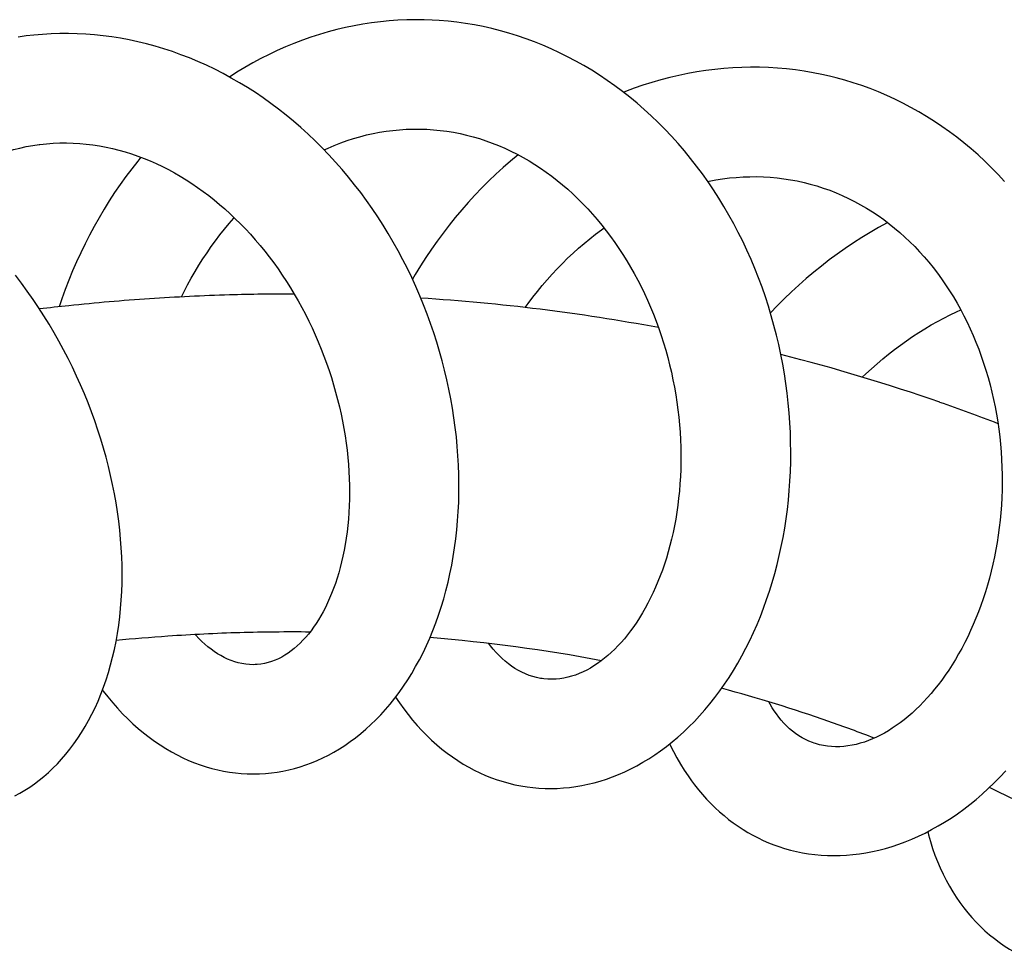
# Model space of a CAD drawing. Header units: millimetres. Extents: x 177 to 351, y 32 to 305.
# Tile 33 of 80: x 206.85 to 211.81, y 148.3 to 153. Entities that reach past the tile are written whole.
import ezdxf

# ---------------------------------------------------------------- set-up
doc = ezdxf.new("R2010")
doc.units = ezdxf.units.MM
doc.header["$LTSCALE"] = 30.734
doc.layers.get('0').update_dxf_attribs({"linetype": 'CONTINUOUS'})

msp = doc.modelspace()

# ---------------------------------------------------------------- linework, layer by layer
at = {"color": 7, "linetype": 'Continuous'}
for points in [[(208.9273, 152.9945), (208.8879, 152.996), (208.8437, 152.9965), (208.7995, 152.9958), (208.7552, 152.9939), (208.711, 152.9908), (208.6667, 152.9864), (208.6226, 152.9809), (208.5785, 152.9742), (208.5345, 152.9662), (208.4907, 152.957), (208.447, 152.9467), (208.4035, 152.9351), (208.3603, 152.9224), (208.3173, 152.9085), (208.2746, 152.8935), (208.2321, 152.8772), (208.19, 152.8599), (208.1482, 152.8414), (208.1067, 152.8217), (208.0656, 152.8009), (208.0248, 152.779), (207.9845, 152.7559), (207.9445, 152.7317), (207.9076, 152.708)], [(209.0517, 152.9836), (209.0075, 152.9886), (208.9631, 152.9924), (208.9273, 152.9945)], [(209.405, 149.1367), (209.4343, 149.1331), (209.4649, 149.1304), (209.4956, 149.1289), (209.5264, 149.1285), (209.5573, 149.1293), (209.5882, 149.1312), (209.619, 149.1342), (209.6499, 149.1383), (209.6808, 149.1435), (209.7116, 149.1499), (209.7425, 149.1575), (209.7734, 149.1662), (209.8044, 149.1761), (209.8353, 149.1872), (209.8661, 149.1995), (209.8968, 149.213), (209.9274, 149.2276), (209.9578, 149.2434), (209.988, 149.2604), (210.018, 149.2786), (210.0478, 149.2979), (210.0773, 149.3184), (210.1065, 149.3401), (210.1354, 149.363), (210.1639, 149.3871), (210.1921, 149.4123), (210.2198, 149.4387), (210.2471, 149.4662), (210.2738, 149.4948), (210.3, 149.5245), (210.3256, 149.5552), (210.3506, 149.5868), (210.3749, 149.6195), (210.3987, 149.6531), (210.4217, 149.6877), (210.4441, 149.7231), (210.4657, 149.7594), (210.4866, 149.7966), (210.5068, 149.8346), (210.5262, 149.8734), (210.5448, 149.913), (210.5627, 149.9534), (210.5797, 149.9945), (210.5958, 150.0363), (210.6111, 150.0788), (210.6256, 150.122), (210.6392, 150.1657), (210.6519, 150.21), (210.6637, 150.2549), (210.6747, 150.3002), (210.6846, 150.3459), (210.6937, 150.392), (210.7018, 150.4385), (210.709, 150.4852), (210.7152, 150.5324), (210.7205, 150.5798), (210.7248, 150.6275), (210.7282, 150.6756), (210.7305, 150.7239), (210.732, 150.7725), (210.7324, 150.8214), (210.7318, 150.8704), (210.7303, 150.9195), (210.7278, 150.9688), (210.7243, 151.0181), (210.7198, 151.0675), (210.7143, 151.1168), (210.7078, 151.166), (210.7004, 151.2151), (210.6919, 151.2641), (210.6824, 151.3129), (210.672, 151.3616), (210.6605, 151.4101), (210.648, 151.4585), (210.6345, 151.5067), (210.62, 151.5547), (210.6045, 151.6025), (210.588, 151.65), (210.5704, 151.6972), (210.5519, 151.744), (210.5325, 151.7904), (210.512, 151.8362), (210.4907, 151.8815), (210.4685, 151.9262), (210.4453, 151.9702), (210.4213, 152.0136), (210.3963, 152.0564), (210.3705, 152.0984), (210.3438, 152.1399), (210.3162, 152.1806), (210.2877, 152.2206), (210.2583, 152.26), (210.2281, 152.2987), (210.197, 152.3366), (210.1651, 152.3737), (210.1324, 152.4099), (210.0989, 152.4453), (210.0648, 152.4796), (210.0301, 152.5129), (209.9947, 152.5452), (209.9587, 152.5765), (209.9221, 152.6067), (209.8849, 152.6358), (209.8472, 152.6639), (209.8089, 152.6909), (209.7701, 152.7169), (209.7307, 152.7418), (209.6908, 152.7656), (209.6504, 152.7884), (209.6095, 152.81), (209.5683, 152.8305), (209.5266, 152.8498), (209.4847, 152.8679), (209.4424, 152.8849), (209.3999, 152.9007), (209.3571, 152.9153), (209.314, 152.9286), (209.2708, 152.9408), (209.2273, 152.9518), (209.1836, 152.9616), (209.1398, 152.9701), (209.0959, 152.9775), (209.0517, 152.9836)], [(206.8846, 152.9146), (206.8432, 152.9088)], [(207.0092, 152.9252), (206.9657, 152.9226), (206.9223, 152.9189), (206.8845, 152.9146)], [(208.0591, 149.2022), (208.089, 149.204), (208.1183, 149.2068), (208.1475, 149.2108), (208.1766, 149.2158), (208.2057, 149.222), (208.2346, 149.2292), (208.2634, 149.2376), (208.2921, 149.2472), (208.3207, 149.2578), (208.3491, 149.2696), (208.3773, 149.2825), (208.4054, 149.2966), (208.4333, 149.3118), (208.4608, 149.3282), (208.4881, 149.3457), (208.5151, 149.3643), (208.5417, 149.384), (208.5679, 149.4048), (208.5937, 149.4268), (208.6192, 149.4499), (208.6441, 149.4742), (208.6687, 149.4996), (208.6927, 149.5261), (208.7162, 149.5537), (208.7392, 149.5825), (208.7616, 149.6123), (208.7833, 149.6432), (208.8044, 149.675), (208.8248, 149.7078), (208.8444, 149.7416), (208.8633, 149.7762), (208.8815, 149.8116), (208.8988, 149.8479), (208.9154, 149.8851), (208.9311, 149.923), (208.946, 149.9617), (208.9601, 150.0011), (208.9733, 150.0413), (208.9856, 150.0822), (208.997, 150.1238), (209.0076, 150.1659), (209.0172, 150.2087), (209.026, 150.2521), (209.0338, 150.2959), (209.0407, 150.3402), (209.0467, 150.385), (209.0517, 150.4302), (209.0558, 150.4757), (209.0589, 150.5215), (209.061, 150.5675), (209.0622, 150.6139), (209.0625, 150.6605), (209.0618, 150.7073), (209.0601, 150.7545), (209.0574, 150.8019), (209.0538, 150.8495), (209.0492, 150.8973), (209.0436, 150.9453), (209.037, 150.9934), (209.0295, 151.0414), (209.0211, 151.0895), (209.0116, 151.1374), (209.0013, 151.1851), (208.99, 151.2327), (208.9777, 151.2802), (208.9645, 151.3275), (208.9504, 151.3746), (208.9353, 151.4215), (208.9192, 151.4683), (208.9022, 151.5149), (208.8842, 151.5613), (208.8652, 151.6076), (208.8453, 151.6535), (208.8244, 151.6991), (208.8026, 151.7444), (208.7799, 151.7891), (208.7564, 151.8334), (208.7319, 151.8771), (208.7067, 151.9202), (208.6806, 151.9627), (208.6536, 152.0046), (208.6258, 152.0459), (208.5972, 152.0866), (208.5677, 152.1266), (208.5374, 152.1659), (208.5063, 152.2046), (208.4744, 152.2426), (208.4416, 152.2798), (208.4081, 152.3163), (208.3738, 152.352), (208.3388, 152.3868), (208.3032, 152.4207), (208.2669, 152.4536), (208.2301, 152.4855), (208.1926, 152.5164), (208.1547, 152.5463), (208.1163, 152.5751), (208.0773, 152.6028), (208.0379, 152.6294), (207.998, 152.655), (207.9576, 152.6796), (207.9166, 152.7031), (207.8751, 152.7256), (207.8333, 152.7469), (207.7911, 152.7671), (207.7486, 152.7861), (207.706, 152.8039), (207.6631, 152.8205), (207.6201, 152.8359), (207.5768, 152.8501), (207.5335, 152.8631), (207.49, 152.8748), (207.4464, 152.8854), (207.4027, 152.8948), (207.359, 152.9029), (207.3152, 152.9099), (207.2715, 152.9156), (207.2277, 152.9202), (207.1839, 152.9236), (207.1402, 152.9257), (207.0965, 152.9268), (207.0528, 152.9266), (207.0092, 152.9252)], [(210.9269, 152.7124), (210.8885, 152.721), (210.8445, 152.7298), (210.8001, 152.7373), (210.7555, 152.7437), (210.7107, 152.7488), (210.6657, 152.7528), (210.6207, 152.7555), (210.5756, 152.757), (210.5305, 152.7573), (210.4853, 152.7564), (210.4401, 152.7544), (210.3948, 152.751), (210.3496, 152.7465), (210.3043, 152.7408), (210.259, 152.7338), (210.2137, 152.7256), (210.1685, 152.7162), (210.1233, 152.7056), (210.0783, 152.6938), (210.0334, 152.6808), (209.9886, 152.6666), (209.9441, 152.6512), (209.8999, 152.6346), (209.891, 152.631)], [(211.0468, 152.6792), (211.0039, 152.6922), (210.9606, 152.7041), (210.9269, 152.7124)], [(211.808, 152.1832), (211.7758, 152.2179), (211.7428, 152.2517), (211.7091, 152.2844), (211.6748, 152.3161), (211.6398, 152.3468), (211.6041, 152.3765), (211.5678, 152.4052), (211.5308, 152.4328), (211.4932, 152.4594), (211.4551, 152.4849), (211.4164, 152.5094), (211.3771, 152.5328), (211.3374, 152.555), (211.2972, 152.5762), (211.2565, 152.5962), (211.2153, 152.6151), (211.1738, 152.6329), (211.1318, 152.6495), (211.0895, 152.6649), (211.0468, 152.6792)], [(208.3837, 152.3417), (208.4036, 152.3508), (208.4351, 152.3641), (208.467, 152.3765), (208.4991, 152.388), (208.5315, 152.3984), (208.5642, 152.4079), (208.597, 152.4164), (208.63, 152.4238), (208.6631, 152.4302), (208.6964, 152.4355), (208.7298, 152.4398), (208.7633, 152.4431), (208.7969, 152.4452), (208.8307, 152.4463)], [(208.8307, 152.4463), (208.8645, 152.4464), (208.9004, 152.4452)], [(208.9004, 152.4452), (208.9337, 152.4431), (208.9675, 152.4398), (209.0011, 152.4355), (209.0346, 152.4301), (209.0679, 152.4236), (209.1009, 152.4161), (209.1337, 152.4076), (209.1662, 152.3981), (209.1984, 152.3875), (209.2303, 152.3759), (209.262, 152.3633), (209.2933, 152.3498), (209.3243, 152.3353), (209.3549, 152.3198), (209.3851, 152.3035), (209.415, 152.2862), (209.4444, 152.2681), (209.4734, 152.2491), (209.5019, 152.2294), (209.5298, 152.2089), (209.5571, 152.1877), (209.5838, 152.1658), (209.61, 152.1432), (209.6357, 152.1199), (209.661, 152.0957), (209.686, 152.0708), (209.7105, 152.0451), (209.7345, 152.0186), (209.7581, 151.9914), (209.7811, 151.9635), (209.8036, 151.935), (209.8256, 151.9059), (209.8469, 151.8762), (209.8676, 151.8459), (209.8877, 151.8151), (209.9072, 151.7838), (209.926, 151.752), (209.9443, 151.7197), (209.9619, 151.6868), (209.9789, 151.6534), (209.9954, 151.6195), (210.0112, 151.5851), (210.0264, 151.5502), (210.0409, 151.5149), (210.0547, 151.4791), (210.0679, 151.4431), (210.0803, 151.4069), (210.092, 151.3704), (210.1029, 151.3337), (210.1132, 151.2967), (210.1227, 151.2596), (210.1314, 151.2224), (210.1394, 151.185), (210.1467, 151.1474), (210.1533, 151.1097), (210.1591, 151.072), (210.1642, 151.0341), (210.1686, 150.9962), (210.1722, 150.9584), (210.1751, 150.9206), (210.1772, 150.8829), (210.1786, 150.8454), (210.1793, 150.808), (210.1792, 150.7709), (210.1785, 150.7341), (210.177, 150.6975), (210.1747, 150.6612), (210.1718, 150.6252), (210.1682, 150.5894), (210.1639, 150.554), (210.1589, 150.519), (210.1532, 150.4844), (210.1469, 150.4502), (210.1399, 150.4164), (210.1324, 150.3833), (210.1243, 150.3508), (210.1156, 150.3189), (210.1063, 150.2878), (210.0966, 150.2573), (210.0863, 150.2275), (210.0755, 150.1982), (210.0641, 150.1695), (210.0522, 150.1414), (210.0398, 150.114), (210.027, 150.0872), (210.0137, 150.0613), (210.0001, 150.036), (209.986, 150.0116), (209.9716, 149.988), (209.9569, 149.9652), (209.9418, 149.9432), (209.9265, 149.9221), (209.9109, 149.9018), (209.8951, 149.8824), (209.879, 149.8639), (209.8627, 149.8462), (209.8461, 149.8293), (209.8293, 149.8133), (209.8123, 149.7981), (209.7951, 149.7837), (209.7776, 149.7701), (209.7599, 149.7574), (209.7419, 149.7455), (209.7238, 149.7345), (209.7053, 149.7244), (209.6867, 149.7151), (209.6678, 149.7068), (209.6487, 149.6995), (209.6295, 149.6932), (209.6101, 149.6879), (209.5906, 149.6838), (209.5708, 149.6807), (209.5509, 149.6788), (209.5308, 149.678), (209.5105, 149.6785)], [(206.4124, 152.1321), (206.4347, 152.1498), (206.4615, 152.17), (206.4889, 152.1893), (206.5167, 152.2078), (206.545, 152.2254), (206.5738, 152.2422), (206.603, 152.2581), (206.6328, 152.2731), (206.663, 152.2872), (206.6937, 152.3004), (206.7248, 152.3125), (206.7562, 152.3237), (206.7879, 152.3338), (206.8199, 152.3429), (206.8521, 152.3509), (206.8844, 152.3578)], [(206.8844, 152.3578), (206.9168, 152.3637), (206.9492, 152.3684), (206.9531, 152.3689)], [(206.953, 152.3689), (206.9872, 152.3726), (207.0202, 152.375), (207.0534, 152.3764), (207.0867, 152.3767), (207.1201, 152.3759), (207.1535, 152.374), (207.1869, 152.371), (207.2201, 152.367), (207.2532, 152.3619), (207.286, 152.3558), (207.3186, 152.3487), (207.3508, 152.3406), (207.3828, 152.3316), (207.4145, 152.3216), (207.446, 152.3107), (207.4772, 152.2989), (207.5082, 152.2861), (207.5391, 152.2724), (207.5697, 152.2579), (207.6001, 152.2424), (207.6302, 152.2261), (207.6599, 152.2089), (207.6894, 152.191), (207.7184, 152.1722), (207.7471, 152.1527), (207.7753, 152.1325), (207.8031, 152.1115), (207.8306, 152.0898), (207.8577, 152.0673), (207.8844, 152.0441), (207.9108, 152.0201), (207.9368, 151.9954), (207.9625, 151.9699), (207.9878, 151.9437), (208.0127, 151.9167), (208.0372, 151.8891), (208.0612, 151.8609), (208.0847, 151.8321), (208.1076, 151.8027), (208.13, 151.7728), (208.1518, 151.7424), (208.173, 151.7115), (208.1937, 151.6801), (208.2139, 151.648), (208.2335, 151.6154), (208.2527, 151.5823), (208.2712, 151.5486), (208.2892, 151.5145), (208.3065, 151.4801), (208.3231, 151.4454), (208.339, 151.4104), (208.3543, 151.3751), (208.3689, 151.3396), (208.3828, 151.3039), (208.396, 151.268), (208.4085, 151.2319), (208.4203, 151.1956), (208.4314, 151.1591), (208.4418, 151.1226), (208.4515, 151.086), (208.4604, 151.0494), (208.4687, 151.0127), (208.4762, 150.9761), (208.483, 150.9396), (208.489, 150.9031), (208.4944, 150.8667), (208.499, 150.8305), (208.5029, 150.7946), (208.506, 150.7588), (208.5085, 150.7234), (208.5102, 150.6882), (208.5112, 150.6534), (208.5116, 150.6188), (208.5112, 150.5846), (208.5101, 150.5507), (208.5084, 150.5171), (208.506, 150.484), (208.5029, 150.4514), (208.4993, 150.4193), (208.4949, 150.3879), (208.49, 150.357), (208.4846, 150.3269), (208.4786, 150.2974), (208.472, 150.2687), (208.4649, 150.2407), (208.4573, 150.2132), (208.4491, 150.1864), (208.4404, 150.1601), (208.4312, 150.1345), (208.4215, 150.1096), (208.4114, 150.0855), (208.4009, 150.0622), (208.39, 150.0397), (208.3788, 150.0181), (208.3672, 149.9974), (208.3554, 149.9774), (208.3432, 149.9583), (208.3307, 149.94), (208.3179, 149.9224), (208.3047, 149.9056), (208.2912, 149.8896), (208.2774, 149.8743), (208.2632, 149.8598), (208.2486, 149.8461), (208.2337, 149.8332), (208.2184, 149.821), (208.2028, 149.8097), (208.1868, 149.7993), (208.1704, 149.7898), (208.1537, 149.7812), (208.1366, 149.7737), (208.1193, 149.7672), (208.1016, 149.7617), (208.0835, 149.7574), (208.0651, 149.7542)], [(207.4618, 152.3047), (207.4459, 152.2854), (207.4155, 152.2469), (207.3859, 152.2075), (207.3572, 152.1673), (207.3293, 152.1264), (207.3022, 152.0849), (207.276, 152.0427), (207.2507, 151.9999), (207.2263, 151.9565), (207.2028, 151.9126), (207.1802, 151.8682), (207.1586, 151.8234), (207.1378, 151.7781), (207.118, 151.7323), (207.0991, 151.6862), (207.0812, 151.6397), (207.0643, 151.5929), (207.0504, 151.5521)], [(209.3598, 152.3172), (209.3219, 152.2855), (209.2847, 152.253), (209.2481, 152.2195), (209.2123, 152.1852), (209.1771, 152.15), (209.1427, 152.1141), (209.1091, 152.0773), (209.0762, 152.0397), (209.0441, 152.0014), (209.0128, 151.9624), (208.9824, 151.9226), (208.9527, 151.8822), (208.9239, 151.8412), (208.896, 151.7996), (208.8689, 151.7575), (208.8428, 151.7148), (208.8284, 151.6903)], [(210.3146, 152.1828), (210.3215, 152.1843), (210.3554, 152.1906), (210.3895, 152.1959), (210.4236, 152.2001), (210.4578, 152.2034), (210.4921, 152.2055), (210.5264, 152.2067), (210.5608, 152.2068), (210.5951, 152.2058), (210.6293, 152.2037), (210.6635, 152.2006), (210.6975, 152.1965), (210.7314, 152.1912)], [(210.7314, 152.1912), (210.7651, 152.185), (210.7998, 152.1773)], [(210.7998, 152.1773), (210.8308, 152.1695), (210.8636, 152.1601), (210.8961, 152.1497), (210.9283, 152.1383), (210.9602, 152.1258), (210.9918, 152.1122), (211.023, 152.0977), (211.0538, 152.0822), (211.0841, 152.0658), (211.1139, 152.0484), (211.1433, 152.0301), (211.172, 152.0109), (211.2003, 151.9909), (211.2279, 151.9701), (211.2549, 151.9485), (211.2812, 151.9262), (211.307, 151.9031), (211.3321, 151.8793), (211.3566, 151.8547), (211.3806, 151.8294), (211.404, 151.8034), (211.4268, 151.7766), (211.449, 151.7492), (211.4706, 151.721), (211.4916, 151.6922), (211.512, 151.6627), (211.5317, 151.6327), (211.5508, 151.6021), (211.5691, 151.571), (211.5868, 151.5395), (211.6037, 151.5074), (211.62, 151.4748), (211.6356, 151.4417), (211.6505, 151.4082), (211.6647, 151.3741), (211.6783, 151.3395), (211.6911, 151.3045), (211.7033, 151.269), (211.7148, 151.233), (211.7256, 151.1967), (211.7356, 151.1601), (211.7448, 151.1233), (211.7533, 151.0862), (211.7611, 151.049), (211.768, 151.0115), (211.7742, 150.974), (211.7797, 150.9363), (211.7843, 150.8985), (211.7883, 150.8605), (211.7914, 150.8223), (211.7939, 150.784), (211.7955, 150.7455), (211.7964, 150.707), (211.7966, 150.6685), (211.796, 150.6301), (211.7946, 150.5919), (211.7925, 150.5538), (211.7897, 150.516), (211.7861, 150.4783), (211.7818, 150.4409), (211.7768, 150.4038), (211.7711, 150.3669), (211.7646, 150.3302), (211.7575, 150.2939), (211.7497, 150.2578), (211.7412, 150.2221), (211.732, 150.1867), (211.7222, 150.1517), (211.7117, 150.1172), (211.7007, 150.0832), (211.6891, 150.0498), (211.6769, 150.0171), (211.6642, 149.9851), (211.651, 149.9536), (211.6373, 149.9227), (211.623, 149.8924), (211.6083, 149.8628), (211.593, 149.8337), (211.5772, 149.8053), (211.561, 149.7776), (211.5444, 149.7505), (211.5274, 149.7243), (211.5101, 149.6989), (211.4925, 149.6744), (211.4747, 149.6507), (211.4566, 149.6279), (211.4383, 149.6059), (211.4197, 149.5848), (211.4009, 149.5644), (211.3818, 149.5449), (211.3625, 149.5261), (211.343, 149.5082), (211.3233, 149.4911), (211.3034, 149.4749), (211.2835, 149.4596), (211.2636, 149.4453), (211.2436, 149.4318), (211.2237, 149.4193), (211.2037, 149.4076), (211.1837, 149.3969), (211.1636, 149.387), (211.1435, 149.3779), (211.1233, 149.3697), (211.1029, 149.3624), (211.0824, 149.356), (211.0617, 149.3505), (211.041, 149.3461), (211.0202, 149.3426), (210.9994, 149.3402), (210.9786, 149.3388), (210.958, 149.3386), (210.9374, 149.3394), (210.917, 149.3414), (210.8967, 149.3446), (210.8766, 149.349)], [(207.6652, 151.6015), (207.679, 151.6292), (207.6967, 151.663), (207.7151, 151.6963), (207.7341, 151.7292), (207.7536, 151.7615), (207.7737, 151.7932), (207.7944, 151.8243), (207.8156, 151.8548), (207.8373, 151.8847), (207.8595, 151.9139), (207.8823, 151.9426), (207.9056, 151.9706), (207.9295, 151.998), (207.9316, 152.0003)], [(209.3956, 151.5481), (209.4109, 151.5693), (209.434, 151.5998), (209.4575, 151.6297), (209.4816, 151.659), (209.5062, 151.6876), (209.5313, 151.7156), (209.5568, 151.743), (209.5829, 151.7698), (209.6095, 151.796), (209.6367, 151.8216), (209.6644, 151.8465), (209.6925, 151.8707), (209.721, 151.8942), (209.7498, 151.9169), (209.779, 151.9388), (209.7928, 151.9487)], [(211.2196, 151.9763), (211.2173, 151.9751), (211.1742, 151.9514), (211.1316, 151.9266), (211.0895, 151.9008), (211.0478, 151.874), (211.0067, 151.8462), (210.9661, 151.8175), (210.9261, 151.7878), (210.8867, 151.7573), (210.8479, 151.7259), (210.8098, 151.6936), (210.7724, 151.6606), (210.7356, 151.6267), (210.6996, 151.592), (210.6643, 151.5566), (210.6302, 151.521)], [(206.8269, 149.091), (206.8522, 149.1048), (206.8772, 149.1196), (206.9018, 149.1355), (206.926, 149.1525), (206.9499, 149.1705), (206.9733, 149.1896), (206.9964, 149.2098), (207.019, 149.2311), (207.0411, 149.2534), (207.0627, 149.2768), (207.0838, 149.3012), (207.1044, 149.3268), (207.1244, 149.3534), (207.1438, 149.3811), (207.1626, 149.4099), (207.1807, 149.4397), (207.1981, 149.4705), (207.2147, 149.5023), (207.2307, 149.535), (207.2458, 149.5687), (207.2602, 149.6034), (207.2737, 149.6389), (207.2864, 149.6753), (207.2982, 149.7125), (207.3092, 149.7505), (207.3192, 149.7892), (207.3283, 149.8286), (207.3364, 149.8686), (207.3435, 149.9092), (207.3498, 149.9502), (207.355, 149.9918), (207.3593, 150.0337), (207.3627, 150.0762), (207.3651, 150.119), (207.3665, 150.1622), (207.367, 150.2059), (207.3666, 150.2499), (207.3651, 150.2942), (207.3627, 150.3389), (207.3594, 150.3838), (207.355, 150.429), (207.3497, 150.4744), (207.3435, 150.5199), (207.3363, 150.5656), (207.3281, 150.6114), (207.319, 150.6573), (207.309, 150.7032), (207.2981, 150.749), (207.2862, 150.7948), (207.2734, 150.8406), (207.2596, 150.8864), (207.245, 150.9321), (207.2293, 150.9778), (207.2128, 151.0233), (207.1954, 151.0687), (207.1771, 151.1139), (207.1578, 151.1588), (207.1377, 151.2035), (207.1168, 151.2479), (207.095, 151.2919), (207.0723, 151.3356), (207.0488, 151.3789), (207.0244, 151.4218), (206.9992, 151.4644), (206.9732, 151.5065), (206.9463, 151.5483), (206.9185, 151.5896), (206.8899, 151.6305), (206.8604, 151.6708), (206.8303, 151.7105)], [(211.0925, 151.1977), (211.1107, 151.2152), (211.1385, 151.2408), (211.1668, 151.2658), (211.1955, 151.2902), (211.2247, 151.3139), (211.2542, 151.337), (211.2842, 151.3594), (211.3145, 151.3811), (211.3452, 151.4021), (211.3762, 151.4223), (211.4074, 151.4418), (211.4389, 151.4605), (211.4706, 151.4784), (211.5026, 151.4955), (211.5348, 151.5119), (211.5672, 151.5274), (211.5881, 151.5369)], [(208.0373, 149.7518), (208.0274, 149.7516), (208.008, 149.7521), (207.989, 149.7539), (207.9702, 149.7569), (207.9517, 149.761), (207.9335, 149.7662), (207.9156, 149.7724), (207.8979, 149.7797), (207.8806, 149.7878), (207.8637, 149.7969), (207.8471, 149.8068), (207.8307, 149.8176), (207.8147, 149.8291), (207.7989, 149.8415), (207.7833, 149.8546), (207.7679, 149.8687), (207.7525, 149.8837), (207.7374, 149.8995), (207.7345, 149.9027)], [(209.4819, 149.6812), (209.473, 149.6826), (209.4532, 149.6866), (209.4339, 149.6917), (209.4151, 149.6978), (209.3968, 149.705), (209.379, 149.7133), (209.3615, 149.7225), (209.3443, 149.7327), (209.3275, 149.7439), (209.3111, 149.7561), (209.2951, 149.7692), (209.2795, 149.7831), (209.2642, 149.7979), (209.2495, 149.8135), (209.2351, 149.8299), (209.2213, 149.8471), (209.2128, 149.8583)], [(208.0651, 149.7542), (208.046, 149.7523), (208.0372, 149.7518)], [(209.5105, 149.6785), (209.49, 149.6802), (209.4818, 149.6813)], [(207.2682, 149.6244), (207.2721, 149.6191), (207.2957, 149.589), (207.3198, 149.56), (207.3445, 149.532), (207.3697, 149.505), (207.3955, 149.4791), (207.4217, 149.4544), (207.4484, 149.4307), (207.4754, 149.4082), (207.5028, 149.3869), (207.5305, 149.3667), (207.5584, 149.3477), (207.5867, 149.3299), (207.6152, 149.3132), (207.6438, 149.2977), (207.6727, 149.2834), (207.7017, 149.2703), (207.7309, 149.2584), (207.7601, 149.2476), (207.7895, 149.238), (207.8189, 149.2295), (207.8484, 149.2222), (207.878, 149.2159), (207.9076, 149.2108), (207.9373, 149.2069), (207.9669, 149.204), (207.9966, 149.2023)], [(208.7436, 149.5884), (208.7628, 149.5596), (208.7842, 149.5296), (208.8061, 149.5007), (208.8287, 149.4728), (208.8519, 149.446), (208.8756, 149.4201), (208.9, 149.3953), (208.9249, 149.3715), (208.9503, 149.3488), (208.9762, 149.3272), (209.0026, 149.3066), (209.0293, 149.2872), (209.0564, 149.2689), (209.0838, 149.2518), (209.1116, 149.2357), (209.1397, 149.2208), (209.1681, 149.207), (209.1967, 149.1943), (209.2257, 149.1827), (209.2548, 149.1723), (209.2842, 149.163), (209.3138, 149.1548), (209.3436, 149.1477)], [(210.6495, 149.5188), (210.6395, 149.5344), (210.6286, 149.5529), (210.6227, 149.5639)], [(210.8496, 149.3569), (210.8422, 149.3595), (210.8239, 149.3668), (210.8063, 149.375), (210.7893, 149.3841), (210.7728, 149.3941), (210.7569, 149.4049), (210.7415, 149.4167), (210.7266, 149.4292), (210.7122, 149.4426), (210.6983, 149.4567), (210.6849, 149.4717), (210.6721, 149.4874), (210.6598, 149.5038), (210.6495, 149.5188)], [(210.1233, 149.3534), (210.1261, 149.3474), (210.1424, 149.3145), (210.1595, 149.2824), (210.1774, 149.2513), (210.196, 149.2212), (210.2153, 149.1921), (210.2326, 149.1677)], [(210.8766, 149.349), (210.8567, 149.3546), (210.8494, 149.357)], [(210.6728, 148.8361), (210.7007, 148.8272), (210.7305, 148.8188), (210.7607, 148.8116), (210.7912, 148.8054), (210.8221, 148.8003), (210.8533, 148.7963), (210.8848, 148.7934), (210.9165, 148.7916), (210.9485, 148.791), (210.9806, 148.7915), (211.0129, 148.7931), (211.0454, 148.7959), (211.078, 148.7998), (211.1107, 148.8049), (211.1435, 148.8112), (211.1764, 148.8186), (211.2095, 148.8272), (211.2426, 148.8371), (211.2758, 148.8482), (211.309, 148.8605), (211.3423, 148.874), (211.3754, 148.8887), (211.4085, 148.9046), (211.4415, 148.9217), (211.4742, 148.94), (211.5068, 148.9594), (211.539, 148.9801), (211.5711, 149.0018), (211.6028, 149.0248), (211.6342, 149.0488), (211.6653, 149.074), (211.6959, 149.1004), (211.7262, 149.1278), (211.7561, 149.1564), (211.7855, 149.186), (211.8143, 149.2167)], [(207.9966, 149.2023), (208.0263, 149.2016), (208.056, 149.2021), (208.0591, 149.2022)], [(210.2326, 149.1677), (210.2484, 149.1466), (210.2679, 149.1221), (210.2879, 149.0983), (210.3086, 149.0754), (210.3298, 149.0533), (210.3515, 149.0321), (210.3737, 149.0117), (210.3965, 148.9921), (210.4197, 148.9734), (210.4433, 148.9556), (210.4675, 148.9386), (210.492, 148.9226), (210.5169, 148.9074), (210.5423, 148.8931), (210.568, 148.8798), (210.594, 148.8674), (210.6204, 148.8559), (210.6471, 148.8453), (210.6729, 148.8361)], [(209.3436, 149.1477), (209.3735, 149.1417), (209.405, 149.1367)], [(211.422, 148.9116), (211.4259, 148.8961), (211.4357, 148.8613), (211.4466, 148.8272), (211.4583, 148.7938), (211.471, 148.7611), (211.4847, 148.7291), (211.4992, 148.6978), (211.5146, 148.6674), (211.5308, 148.6379), (211.5478, 148.6092), (211.5656, 148.5815), (211.5841, 148.5546), (211.6033, 148.5287), (211.6233, 148.5037), (211.644, 148.4797), (211.6653, 148.4566), (211.6873, 148.4344), (211.71, 148.4132), (211.7333, 148.3929), (211.7572, 148.3735), (211.7818, 148.355), (211.807, 148.3375)], [(211.807, 148.3375), (211.8328, 148.3209), (211.8606, 148.3045)]]:
    msp.add_lwpolyline(points, dxfattribs=at)
for centre, radius, start, end in [((208.2446, 141.6394), 9.9758, 79.4781, 86.40437), ((208.3059, 141.9561), 9.6531, 70.78518, 75.7455), ((208.3106, 141.9707), 9.6377, 68.92724, 70.78267), ((208.2498, 141.6765), 8.2383, 79.3015, 85.35896), ((208.3063, 141.957), 7.9521, 70.7858, 74.85252), ((208.3111, 141.972), 7.9363, 69.02141, 70.78289), ((208.232, 141.803), 8.123, 58.8529, 64.47759)]:
    msp.add_arc(centre, radius, start, end, dxfattribs=at)
for points, knots in [([(208.2334, 151.6161), (208.1248, 151.6163), (207.8817, 151.6129), (207.5034, 151.5947), (207.1847, 151.5674), (207.0004, 151.547), (206.951, 151.5412)], [0, 0, 0, 0, 0.325765, 0.72906, 1.136059, 1.285267, 1.285267, 1.285267, 1.285267]), ([(208.3125, 149.9156), (208.195, 149.9169), (207.9563, 149.9147), (207.631, 149.8987), (207.4236, 149.8814), (207.337, 149.873)], [0, 0, 0, 0, 0.3525806, 0.7157991, 0.9767864, 0.9767864, 0.9767864, 0.9767864])]:
    msp.add_open_spline(points, degree=3, knots=knots, dxfattribs=at)

doc.saveas('drawing.dxf')
